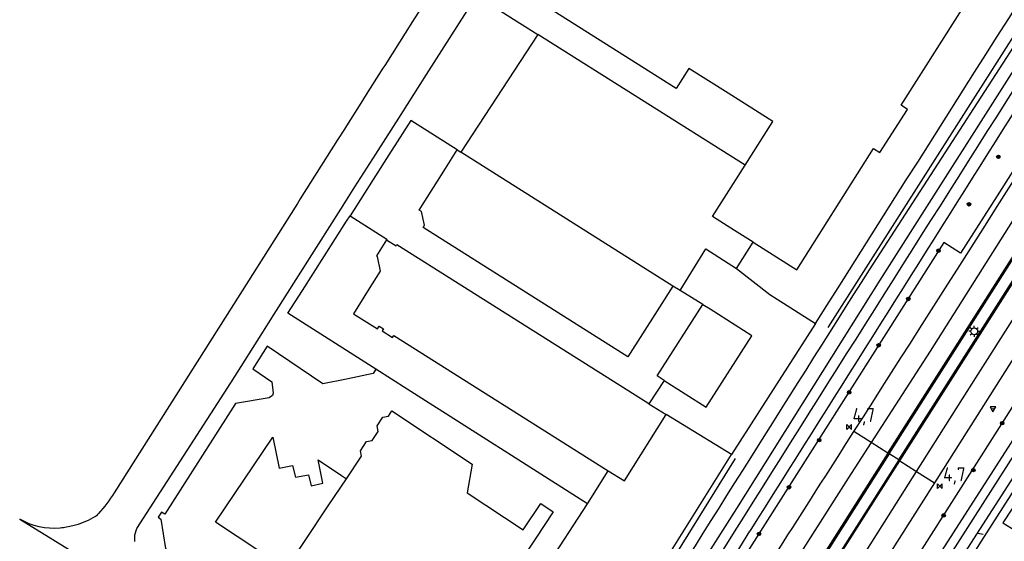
# Model space of a CAD drawing. Extents: x 165936 to 168762, y 445225 to 450407.
# Tile 27 of 69: x 166942 to 167118, y 446751 to 446844. Entities that reach past the tile are written whole.
import ezdxf

# ---------------------------------------------------------------- set-up
doc = ezdxf.new("R2010")
doc.units = 0
doc.header["$LTSCALE"] = 4
doc.linetypes.add('STIPPELFIJN', pattern=[0.375, 0.25, -0.125])
doc.layers.get('0').update_dxf_attribs({"linetype": 'CONTINUOUS'})
for name, color, linetype in [('G_OTD', 32, 'CONTINUOUS'), ('G_OWG', 6, 'CONTINUOUS'), ('G_OWT', 6, 'CONTINUOUS'), ('G_PND', 1, 'CONTINUOUS'), ('G_WGD', 7, 'CONTINUOUS'), ('G_WGI', 1, 'CONTINUOUS'), ('G_WTD', 5, 'CONTINUOUS'), ('LKWDUP', 5, 'CONTINUOUS'), ('LVGO', 3, 'CONTINUOUS'), ('PPALHM', 10, 'CONTINUOUS'), ('PVGO', 102, 'CONTINUOUS')]:
    doc.layers.add(name, color=color, linetype=linetype)
doc.layers.add('PBRD', color=7, linetype='CONTINUOUS', true_color=0xbd2877)
doc.layers.add('PPAL', color=7, linetype='CONTINUOUS', true_color=0xbd2877)
doc.styles.add('ISO', font='ISO')
doc.linetypes.add('HAAG', pattern='A,0.25,-0.25,[151,BLOK.SHX,S=0.25,R=0,X=0,Y=0],-0.25,0.25', length=1)

# ---------------------------------------------------------------- blocks, each defined once
blk = doc.blocks.new('boom')
at = {"color": 0}
for radius in [0.315, 0.225, 0.135]:
    blk.add_circle((0, 0), radius, dxfattribs=at)
blk = doc.blocks.new('kilometerpaal')
at = {"color": 0}
for p, q in [((-0.44, 0.44), (0.44, -0.44)), ((-0.44, -0.44), (-0.44, 0.44)), ((0.44, 0.44), (-0.44, -0.44)), ((0.44, -0.44), (0.44, 0.44))]:
    blk.add_line(p, q, dxfattribs=at)
at = {"color": 0, "style": 'ISO'}
blk.add_attdef('KILOMETERPAAL', (0.59, 0.87), '', height=2.5, dxfattribs=at)
blk = doc.blocks.new('lichtmast')
at = {"color": 0}
for p, q in [((-0.6, 0), (-1, 0)), ((-0.71, 0.71), (-0.42, 0.42)), ((0, 0.6), (0, 1)), ((0.42, 0.42), (0.71, 0.71)), ((0.6, 0), (1, 0)), ((-0.42, -0.42), (-0.71, -0.71)), ((0, -0.6), (0, -1)), ((0.42, -0.42), (0.71, -0.71))]:
    blk.add_line(p, q, dxfattribs=at)
blk.add_circle((0, 0), 0.6, dxfattribs=at)
blk = doc.blocks.new('verkeersbord')
at = {"color": 0}
for p, q in [((0.5, 0.32), (-0.5, 0.32)), ((-0.5, 0.32), (0, -0.6)), ((0, -0.6), (0.5, 0.32))]:
    blk.add_line(p, q, dxfattribs=at)
blk = doc.blocks.new('verkeersbord-pl')
at = {"linetype": 'Continuous'}
blk.add_circle((0, 0), 0.03, dxfattribs=at)

msp = doc.modelspace()

# ---------------------------------------------------------------- linework, layer by layer
at = {"layer": 'G_OTD', "linetype": 'Continuous', "transparency": 33554687}
for points in [[(167054.963, 446894.545), (167051.358, 446888.923), (167045.61, 446879.961), (167049.911, 446877.184), (167050.349, 446875.306), (167046.564, 446869.574), (167044.843, 446869.255), (167040.551, 446871.911), (167038.795, 446869.163), (167037.873, 446867.719), (167034.911, 446863.082), (167033.569, 446860.982), (167027.528, 446851.525), (167024.832, 446847.304), (167034.166, 446841.419)], [(167034.166, 446841.419), (167020.414, 446820.361)], [(167071.245, 446818.04), (167034.166, 446841.419)], [(167019.77, 446820.768), (167011.471, 446826.035), (167007.553, 446819.888), (167003.204, 446813.061), (167000.616, 446809)], [(167005.231, 446781.58), (167000, 446784.913), (166989.522, 446791.589), (166992.102, 446795.638), (167000, 446808.033), (167000.616, 446809)], [(167000.616, 446809), (167007.202, 446804.805), (167007.115, 446804.668)], [(167069.711, 446799.557), (167072.699, 446804.251)], [(167059.602, 446795.604), (167064.196, 446803.056), (167069.711, 446799.557)], [(167069.711, 446799.557), (167075.663, 446794.89), (167083.798, 446789.706)], [(167059.602, 446795.604), (167058.297, 446796.405)], [(167063.656, 446793.108), (167059.602, 446795.604)], [(167083.798, 446789.706), (167068.828, 446766.317)], [(167005.231, 446781.58), (167004.764, 446780.756), (167000, 446779.796), (166995.75, 446778.939), (166985.788, 446785.681), (166983.229, 446781.621), (166986.65, 446779.303), (166986.911, 446777.288), (166986.736, 446776.828), (166986.162, 446776.44), (166980.136, 446775.394), (166967.508, 446755.649), (166966.93, 446755.974), (166966.343, 446755.062), (166966.814, 446754.729), (166967.65, 446749.48), (166976.565, 446743.437), (166982.662, 446744.705), (166984.962, 446743.075), (166985.358, 446740.281), (166983.599, 446737.724), (166987.444, 446735.177)], [(167043.044, 446757.488), (167010.857, 446777.995), (167005.231, 446781.58)], [(167056.742, 446779.557), (167054.028, 446775.374)], [(167068.828, 446766.317), (167057.096, 446773.436)], [(166989.207, 446745.805), (166988.38, 446746.354), (166976.593, 446754.184), (166986.805, 446769.379), (166987.963, 446763.83), (166990.341, 446764.347), (166990.89, 446762.24), (166993.172, 446762.663), (166993.688, 446760.69), (166995.764, 446761.143), (166994.928, 446765.34), (166999.066, 446762.542), (166999.993, 446761.947)], [(167050.347, 446736.729), (167068.828, 446766.317)], [(167043.044, 446757.488), (167046.773, 446763.397)], [(167035.641, 446746.032), (167043.044, 446757.488)]]:
    msp.add_lwpolyline(points, dxfattribs=at)
msp.add_lwpolyline([(167083.798, 446789.706, -0.0007279), (167148.911, 446892.397)], format="xyb", dxfattribs=at)
at = {"layer": 'G_OWG', "linetype": 'Continuous', "transparency": 33554687}
for points in [[(167371.27, 447241.569), (167372.088, 447236.901), (167374.007, 447229.747), (167373.474, 447225.018), (167370.084, 447219.311), (167312.741, 447128.876), (167315.834, 447126.915), (167253.31, 447028.444), (167186.057, 446922.538), (167116.294, 446812.585), (167109.76, 446802.331), (167106.785, 446804.22), (167067.27, 446741.953)], [(167390.63, 447202.788), (167338.489, 447120.601), (167334.843, 447114.855), (167331.844, 447116.758), (167269.343, 447018.233), (167202.36, 446912.689), (167132.397, 446802.562), (167125.797, 446792.154), (167128.822, 446790.235), (167074.45, 446704.729), (167070.214, 446702.087), (167065.222, 446693.897)], [(167132.274, 446776.777), (167117.33, 446754.094), (167121.924, 446751.218), (167120.935, 446749.639)], [(167096.97, 446766.408), (167096.759, 446766.542)], [(167098.692, 446765.31), (167096.97, 446766.408)], [(167098.903, 446765.176), (167098.692, 446765.31)]]:
    msp.add_lwpolyline(points, dxfattribs=at)
at = {"layer": 'G_OWT', "linetype": 'Continuous', "transparency": 33554687}
for points in [[(167232.828, 447017.972), (167175.531, 446928.1), (167148.249, 446885.665), (167121.796, 446843.234), (167093.393, 446799.32)], [(167130.681, 446777.801), (167113.416, 446750.78), (167082.222, 446701.105), (167079.555, 446700.615), (167078.551, 446701.246), (167077.866, 446702.944), (167078.201, 446706.041), (167083.789, 446715.764), (167098.263, 446736.291), (167126.446, 446780.253)], [(167066.05, 446742.722), (167072.054, 446752.597)]]:
    msp.add_lwpolyline(points, dxfattribs=at)
for points in [[(167159.954, 446891.782, 0.0008223), (167072.054, 446752.597)], [(167093.393, 446799.32, 0.0011969), (167048.215, 446727.51)]]:
    msp.add_lwpolyline(points, format="xyb", dxfattribs=at)
at = {"layer": 'G_PND', "linetype": 'Continuous', "transparency": 33554687}
for points in [[(167071.245, 446818.04), (167076.2, 446825.858), (167068.204, 446830.926), (167061.196, 446835.346), (167058.917, 446831.732), (167036.912, 446845.679), (167036.241, 446846.104), (167038.543, 446849.736), (167038.036, 446850.057), (167042.672, 446857.372), (167046.895, 446854.695), (167050.005, 446859.602)], [(167072.699, 446804.251), (167080.491, 446799.33), (167094.212, 446821.001), (167095.343, 446820.282), (167100.266, 446828.031), (167099.123, 446828.757), (167112.854, 446850.445), (167105.046, 446855.427)], [(167058.297, 446796.405), (167055.494, 446791.973), (167050.286, 446783.737), (167013.67, 446806.893), (167013.943, 446807.325), (167013.406, 446809.747), (167012.974, 446810.02), (167017.658, 446817.428), (167019.77, 446820.768)], [(167019.77, 446820.768), (167020.414, 446820.361)], [(167058.297, 446796.405), (167020.414, 446820.361)], [(167072.699, 446804.251), (167069.339, 446806.374), (167065.424, 446808.855), (167071.245, 446818.04)], [(167007.115, 446804.668), (167005.336, 446801.804), (167005.451, 446801.737), (167006.024, 446799.102), (167003.859, 446795.672), (167001.264, 446791.468), (167005.552, 446788.779), (167005.842, 446789.24), (167006.582, 446788.774), (167006.353, 446788.41), (167008.197, 446787.242), (167008.421, 446787.597), (167046.773, 446763.397)], [(167007.115, 446804.668), (167008.854, 446803.593), (167008.927, 446803.707)], [(167054.028, 446775.374), (167052.74, 446776.188), (167008.997, 446803.817), (167008.927, 446803.707)], [(167056.742, 446779.557), (167055.5, 446780.351), (167063.656, 446793.108)], [(167056.742, 446779.557), (167064.287, 446774.733), (167072.445, 446787.494), (167064.981, 446792.263), (167063.699, 446793.082), (167063.656, 446793.108)], [(167054.028, 446775.374), (167057.096, 446773.436)], [(166999.993, 446761.947), (167002.699, 446765.997), (167002.483, 446766.972), (167003.577, 446768.61), (167004.556, 446768.798), (167005.627, 446770.403), (167005.442, 446771.404), (167006.502, 446772.992), (167007.47, 446773.163), (167008.114, 446774.128), (167022.433, 446764.593), (167021.578, 446759.446), (167031.566, 446752.795), (167034.714, 446757.523), (167036.903, 446756.065), (167033.802, 446751.306), (167029.473, 446744.806), (167035.511, 446745.973)], [(167046.773, 446763.397), (167049.649, 446761.582), (167057.096, 446773.436)], [(166989.207, 446745.805), (166992.622, 446750.917), (166996.741, 446757.081), (166999.993, 446761.947)]]:
    msp.add_lwpolyline(points, dxfattribs=at)
at = {"layer": 'G_WGD', "linetype": 'Continuous', "transparency": 33554687}
for points in [[(167090.696, 446770.407, 0.0006653), (167144.364, 446854.863)], [(167077.206, 446749.257, 0.0001773), (167090.696, 446770.407)], [(166958.484, 446759.447, -0.0421641), (166955.658, 446755.75)], [(166948.818, 446753.132, -0.1565982), (166941.576, 446754.726)], [(166954.643, 446754.982, -0.0866839), (166951.068, 446753.56)], [(166955.466, 446755.541, -0.1736818), (166954.643, 446754.982)], [(166951.068, 446753.56, -0.0470978), (166948.818, 446753.132)]]:
    msp.add_lwpolyline(points, format="xyb", dxfattribs=at)
for points in [[(167147.348, 446852.972), (167104.295, 446784.749), (167093.762, 446768.453)], [(167016.253, 446850.763), (167011.801, 446843.739), (167006.811, 446835.857), (167006.511, 446835.382), (167003.525, 446830.667), (167002.543, 446829.116), (167000, 446825.099), (166999.618, 446824.496), (166998.4, 446822.572), (166991.722, 446812.025), (166991.203, 446811.204), (166977.095, 446788.887), (166973.289, 446782.867), (166958.484, 446759.447)], [(167096.759, 446766.542), (167150.409, 446851.033)], [(167098.903, 446765.176), (167152.551, 446849.676)], [(166962.15, 446750.713), (166962.129, 446751.917), (166962.516, 446753.058), (166979.33, 446779.133), (166981.147, 446782.009), (166984.747, 446787.707), (166987.061, 446791.37), (166991.415, 446798.262), (166995.031, 446803.986), (166998.96, 446810.169), (167000, 446811.807), (167001.489, 446814.151), (167005.211, 446820.009), (167009.739, 446827.135), (167014.265, 446834.264), (167022.899, 446847.863)], [(167101.879, 446763.279), (167110.07, 446776.276), (167155.512, 446847.8)], [(167158.659, 446845.806), (167105.06, 446761.252)], [(167093.762, 446768.453), (167090.696, 446770.407)], [(167093.762, 446768.453), (167089.647, 446762.086), (167046.638, 446694.425)], [(167096.759, 446766.542), (167093.762, 446768.453)], [(167096.759, 446766.542), (167083.698, 446745.974)], [(167056.063, 446697.537), (167085.742, 446744.447), (167098.903, 446765.176)], [(167098.903, 446765.176), (167101.879, 446763.279)], [(167055.03, 446689.186), (167077.466, 446724.541), (167101.879, 446763.279)], [(167101.879, 446763.279), (167105.06, 446761.252)], [(167105.06, 446761.252), (167065.619, 446699.033), (167065.315, 446698.691)], [(166955.658, 446755.75), (166955.562, 446755.645), (166955.466, 446755.541)], [(166941.576, 446754.726), (166964.433, 446740.632), (166961.902, 446736.996), (166959.78, 446733.943), (166962.804, 446731.57), (166970.353, 446725.361), (166977.749, 446718.969)]]:
    msp.add_lwpolyline(points, dxfattribs=at)
at = {"layer": 'G_WGI', "linetype": 'Continuous', "transparency": 33554687}
for points in [[(167096.97, 446766.408), (167150.62, 446850.899)], [(167098.692, 446765.31), (167152.34, 446849.809)], [(167096.97, 446766.408), (167083.909, 446745.84)], [(167098.692, 446765.31), (167085.531, 446744.581), (167055.851, 446697.671)]]:
    msp.add_lwpolyline(points, dxfattribs=at)
at = {"layer": 'G_WTD', "linetype": 'Continuous', "transparency": 33554687}
msp.add_lwpolyline([(167050.979, 446723.242, -0.0019062), (167158.262, 446892.853)], format="xyb", dxfattribs=at)
for points in [[(167033.452, 446721.154), (167032.56, 446721.375), (167033.211, 446722.346), (167033.851, 446723.302), (167039.11, 446721.599), (167043.502, 446721.553), (167047.472, 446722.863), (167049.988, 446725.513), (167069.78, 446756.61), (167095.392, 446797.459), (167123.853, 446842.28)], [(167127.833, 446779.652), (167099.61, 446735.427), (167079.548, 446703.382), (167081.183, 446702.367), (167101.293, 446734.347), (167129.658, 446778.459)]]:
    msp.add_lwpolyline(points, dxfattribs=at)
at = {"layer": 'LKWDUP', "linetype": 'STIPPELFIJN', "lineweight": -3, "transparency": 33554687}
msp.add_lwpolyline([(167113.78, 446751.97), (167112.741, 446752.201)], dxfattribs=at)
at = {"layer": 'LVGO', "linetype": 'HAAG', "transparency": 33554687}
for points in [[(167151.114, 446891.399), (167086.045, 446788.985)], [(167056.291, 446744.225), (167069.493, 446765.566)]]:
    msp.add_lwpolyline(points, dxfattribs=at)

# ---------------------------------------------------------------- block references
at = {"layer": 'PBRD', "transparency": 33554687}
msp.add_blockref('verkeersbord', (167115.534, 446774.505), dxfattribs=at)
at = {"layer": 'PPAL', "transparency": 33554687}
for name, p in [('lichtmast', (167112.197, 446788.325)), ('verkeersbord-pl', (167115.534, 446774.505))]:
    msp.add_blockref(name, p, dxfattribs=at)
at = {"layer": 'PPALHM', "transparency": 33554687}
for p in [(167089.836, 446771.225), (167106.037, 446760.629)]:
    msp.add_blockref('kilometerpaal', p, dxfattribs=at).add_auto_attribs({'KILOMETERPAAL': '4,7'})
at = {"layer": 'PVGO', "transparency": 33554687}
for p in [(167116.497, 446819.524), (167111.25, 446811.044), (167105.805, 446802.741), (167100.408, 446794.113), (167095.097, 446785.831), (167089.843, 446777.4), (167117.188, 446771.898), (167084.468, 446768.869), (167112.036, 446763.513), (167079.094, 446760.434), (167106.738, 446755.4), (167073.719, 446752.093)]:
    msp.add_blockref('boom', p, dxfattribs=at)

doc.saveas('drawing.dxf')
